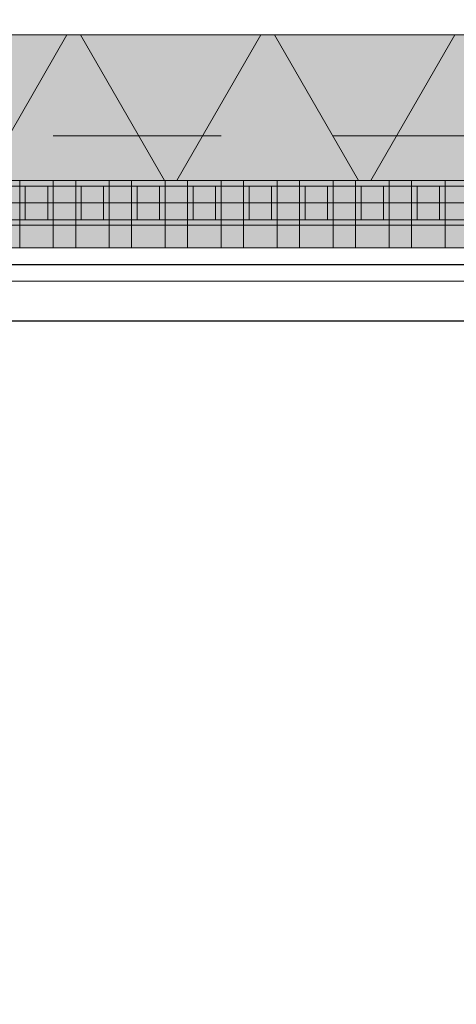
# Model space of a CAD drawing. Header units: metres. Extents: x -167 to 233, y -155 to 122.
# Tile 108 of 176: x 53.732 to 54.122, y 27.474 to 28.353. Entities that reach past the tile are written whole.
import ezdxf

# ---------------------------------------------------------------- set-up
doc = ezdxf.new("R2010")
doc.units = ezdxf.units.M
doc.header["$MEASUREMENT"] = 0
doc.linetypes.add('Strichlinie eng', pattern=[0.23, 0.15, -0.08])
for name, color, linetype in [('09 Schraffuren', 7, 'Continuous'), ('10 Wand außen', 7, 'Continuous'), ('20 Decke', 7, 'Continuous'), ('40 Absturzsicherung', 7, 'Continuous'), ('50 Sanitäreinrichtung', 7, 'Continuous'), ('94 Genehmigungsplanung Bemaßung', 7, 'Continuous')]:
    doc.layers.add(name, color=color, linetype=linetype)
doc.styles.add('ERSTELLTER_STIL_1', font='arial.ttf')
doc.dimstyles.new('ERSTELLTER_STIL__1', dxfattribs={"dimtxt": 0.25, "dimasz": 0.19, "dimexe": 0.18, "dimexo": 0.1, "dimgap": 0, "dimtad": 1, "dimtih": 1, "dimtoh": 1, "dimzin": 0, "dimdsep": 46, "dimtxsty": 'ERSTELLTER_STIL_1', "dimblk": 'ARROWHEAD_6', "dimblk1": 'ARROWHEAD_6', "dimblk2": 'ARROWHEAD_6', "dimcen": 0.09, "dimclrd": 7, "dimclre": 7, "dimclrt": 7, "dimazin": 0, "dimtfac": 1, "dimtdec": 4, "dimtmove": 0, "dimatfit": 3, "dimfxl": 1, "dimtolj": 1, "dimtzin": 0, "dimarcsym": 0})
doc.dimstyles.new('ERSTELLTER_STIL__2', dxfattribs={"dimtxt": 0.25, "dimasz": 0.19, "dimexe": 0.18, "dimexo": 0.1, "dimgap": 0, "dimtad": 1, "dimzin": 0, "dimdsep": 46, "dimtxsty": 'ERSTELLTER_STIL_1', "dimblk": 'ARROWHEAD_6', "dimblk1": 'ARROWHEAD_6', "dimblk2": 'ARROWHEAD_6', "dimcen": 0.09, "dimclrd": 7, "dimclre": 7, "dimclrt": 7, "dimazin": 0, "dimtfac": 1, "dimtdec": 4, "dimtmove": 0, "dimatfit": 3, "dimfxl": 1, "dimtolj": 1, "dimtzin": 0, "dimarcsym": 0})

# ---------------------------------------------------------------- blocks, each defined once
blk = doc.blocks.new('Rechteck Raster Kassetten Fassade - ACB_2')
at = {"layer": '50 Sanitäreinrichtung', "linetype": 'Continuous', "lineweight": 0, "true_color": 0x9e9e9e}
for points in [[(15.94, 0.17), (15.94, 0.19), (15.91, 0.19), (15.91, 0.17)], [(15.99, 0.17), (15.99, 0.19), (15.96, 0.19), (15.96, 0.17)], [(16.04, 0.17), (16.04, 0.19), (16.01, 0.19), (16.01, 0.17)], [(16.09, 0.17), (16.09, 0.19), (16.06, 0.19), (16.06, 0.17)], [(16.14, 0.17), (16.14, 0.19), (16.11, 0.19), (16.11, 0.17)], [(16.19, 0.17), (16.19, 0.19), (16.16, 0.19), (16.16, 0.17)], [(16.24, 0.17), (16.24, 0.19), (16.21, 0.19), (16.21, 0.17)], [(16.29, 0.17), (16.29, 0.19), (16.26, 0.19), (16.26, 0.17)], [(15.91, 0.17), (15.91, 0.13), (15.96, 0.13), (15.96, 0.135), (15.915, 0.135), (15.915, 0.165), (15.96, 0.165), (15.96, 0.17)], [(15.96, 0.13), (16.01, 0.13), (16.01, 0.135), (15.965, 0.135), (15.965, 0.165), (16.01, 0.165), (16.01, 0.17), (15.96, 0.17)], [(16.01, 0.13), (16.06, 0.13), (16.06, 0.135), (16.015, 0.135), (16.015, 0.165), (16.06, 0.165), (16.06, 0.17), (16.01, 0.17)], [(16.06, 0.13), (16.11, 0.13), (16.11, 0.135), (16.065, 0.135), (16.065, 0.165), (16.11, 0.165), (16.11, 0.17), (16.06, 0.17)], [(16.11, 0.13), (16.16, 0.13), (16.16, 0.135), (16.115, 0.135), (16.115, 0.165), (16.16, 0.165), (16.16, 0.17), (16.11, 0.17)], [(16.16, 0.13), (16.21, 0.13), (16.21, 0.135), (16.165, 0.135), (16.165, 0.165), (16.21, 0.165), (16.21, 0.17), (16.16, 0.17)], [(16.21, 0.13), (16.26, 0.13), (16.26, 0.135), (16.215, 0.135), (16.215, 0.165), (16.26, 0.165), (16.26, 0.17), (16.21, 0.17)], [(16.26, 0.13), (16.31, 0.13), (16.31, 0.135), (16.265, 0.135), (16.265, 0.165), (16.31, 0.165), (16.31, 0.17), (16.26, 0.17)], [(15.94, 0.165), (15.935, 0.165), (15.935, 0.135), (15.94, 0.135)], [(15.99, 0.165), (15.985, 0.165), (15.985, 0.135), (15.99, 0.135)], [(16.035, 0.165), (16.035, 0.135), (16.04, 0.135), (16.04, 0.165)], [(16.085, 0.165), (16.085, 0.135), (16.09, 0.135), (16.09, 0.165)], [(16.135, 0.165), (16.135, 0.135), (16.14, 0.135), (16.14, 0.165)], [(16.185, 0.165), (16.185, 0.135), (16.19, 0.135), (16.19, 0.165)], [(16.235, 0.165), (16.235, 0.135), (16.24, 0.135), (16.24, 0.165)], [(16.285, 0.165), (16.285, 0.135), (16.29, 0.135), (16.29, 0.165)]]:
    blk.add_hatch(color=253, dxfattribs=at).paths.add_polyline_path(points)
at = {"layer": '50 Sanitäreinrichtung', "linetype": 'Continuous', "lineweight": 18}
h = blk.add_hatch(dxfattribs=at)
h.set_pattern_fill('Dämmung__weich_0001', color=8, style=0, pattern_type=2)
h.set_pattern_definition([(60, (0, 0), (-0.1299038, 0.075), []), (120, (0, 0), (0.1299038, 0.075), [])])
h.paths.add_polyline_path([(0, 0), (20.25, 0), (20.38, 0.13), (0, 0.13)])
at = {"layer": '50 Sanitäreinrichtung', "color": 251, "linetype": 'Continuous', "lineweight": 18, "true_color": 0x5f5f5f}
for p, q in [((19.7, 0.19), (15.2, 0.19)), ((15.94, 0.19), (15.91, 0.19)), ((15.91, 0.19), (15.91, 0.17)), ((15.94, 0.19), (15.91, 0.19)), ((15.91, 0.19), (15.91, 0.17)), ((15.94, 0.19), (15.94, 0.17)), ((15.94, 0.19), (15.94, 0.17)), ((15.99, 0.19), (15.96, 0.19)), ((15.96, 0.19), (15.96, 0.17)), ((15.99, 0.19), (15.96, 0.19)), ((15.96, 0.19), (15.96, 0.17)), ((15.99, 0.19), (15.99, 0.17)), ((15.99, 0.19), (15.99, 0.17)), ((16.04, 0.19), (16.01, 0.19)), ((16.01, 0.19), (16.01, 0.17)), ((16.04, 0.19), (16.01, 0.19)), ((16.01, 0.19), (16.01, 0.17)), ((16.04, 0.19), (16.04, 0.17)), ((16.04, 0.19), (16.04, 0.17)), ((16.09, 0.19), (16.06, 0.19)), ((16.06, 0.19), (16.06, 0.17)), ((16.09, 0.19), (16.06, 0.19)), ((16.06, 0.19), (16.06, 0.17)), ((16.09, 0.19), (16.09, 0.17)), ((16.09, 0.19), (16.09, 0.17)), ((16.14, 0.19), (16.11, 0.19)), ((16.11, 0.19), (16.11, 0.17)), ((16.14, 0.19), (16.11, 0.19)), ((16.11, 0.19), (16.11, 0.17)), ((16.14, 0.19), (16.14, 0.17)), ((16.14, 0.19), (16.14, 0.17)), ((16.19, 0.19), (16.16, 0.19)), ((16.16, 0.19), (16.16, 0.17)), ((16.19, 0.19), (16.16, 0.19)), ((16.16, 0.19), (16.16, 0.17)), ((16.19, 0.19), (16.19, 0.17)), ((16.19, 0.19), (16.19, 0.17)), ((16.24, 0.19), (16.21, 0.19)), ((16.21, 0.19), (16.21, 0.17)), ((16.24, 0.19), (16.21, 0.19)), ((16.21, 0.19), (16.21, 0.17)), ((16.24, 0.19), (16.24, 0.17)), ((16.24, 0.19), (16.24, 0.17)), ((16.29, 0.19), (16.26, 0.19)), ((16.26, 0.19), (16.26, 0.17)), ((16.29, 0.19), (16.26, 0.19)), ((16.26, 0.19), (16.26, 0.17)), ((16.29, 0.19), (16.29, 0.17)), ((16.29, 0.19), (16.29, 0.17)), ((15.94, 0.17), (15.86, 0.17)), ((15.94, 0.17), (15.86, 0.17)), ((15.99, 0.17), (15.91, 0.17)), ((15.91, 0.17), (15.91, 0.165)), ((15.99, 0.17), (15.91, 0.17)), ((15.91, 0.17), (15.91, 0.165)), ((15.94, 0.17), (15.91, 0.17)), ((15.94, 0.17), (15.91, 0.17)), ((15.94, 0.17), (15.94, 0.165)), ((15.94, 0.17), (15.94, 0.165)), ((16.04, 0.17), (15.96, 0.17)), ((15.96, 0.17), (15.96, 0.165)), ((16.04, 0.17), (15.96, 0.17)), ((15.96, 0.17), (15.96, 0.165)), ((15.99, 0.17), (15.96, 0.17)), ((15.99, 0.17), (15.96, 0.17)), ((15.99, 0.17), (15.99, 0.165)), ((15.99, 0.17), (15.99, 0.165)), ((16.09, 0.17), (16.01, 0.17)), ((16.01, 0.17), (16.01, 0.165)), ((16.09, 0.17), (16.01, 0.17)), ((16.01, 0.17), (16.01, 0.165)), ((16.04, 0.17), (16.01, 0.17)), ((16.04, 0.17), (16.01, 0.17)), ((16.04, 0.17), (16.04, 0.165)), ((16.04, 0.17), (16.04, 0.165)), ((16.14, 0.17), (16.06, 0.17)), ((16.06, 0.17), (16.06, 0.165)), ((16.14, 0.17), (16.06, 0.17)), ((16.06, 0.17), (16.06, 0.165)), ((16.09, 0.17), (16.06, 0.17)), ((16.09, 0.17), (16.06, 0.17)), ((16.09, 0.17), (16.09, 0.165)), ((16.09, 0.17), (16.09, 0.165)), ((16.19, 0.17), (16.11, 0.17)), ((16.11, 0.17), (16.11, 0.165)), ((16.19, 0.17), (16.11, 0.17)), ((16.11, 0.17), (16.11, 0.165)), ((16.14, 0.17), (16.11, 0.17)), ((16.14, 0.17), (16.11, 0.17)), ((16.14, 0.17), (16.14, 0.165)), ((16.14, 0.17), (16.14, 0.165)), ((16.24, 0.17), (16.16, 0.17)), ((16.16, 0.17), (16.16, 0.165)), ((16.24, 0.17), (16.16, 0.17)), ((16.16, 0.17), (16.16, 0.165)), ((16.19, 0.17), (16.16, 0.17)), ((16.19, 0.17), (16.16, 0.17)), ((16.19, 0.17), (16.19, 0.165)), ((16.19, 0.17), (16.19, 0.165)), ((16.29, 0.17), (16.21, 0.17)), ((16.21, 0.17), (16.21, 0.165)), ((16.29, 0.17), (16.21, 0.17)), ((16.21, 0.17), (16.21, 0.165)), ((16.24, 0.17), (16.21, 0.17)), ((16.24, 0.17), (16.21, 0.17)), ((16.24, 0.17), (16.24, 0.165)), ((16.24, 0.17), (16.24, 0.165)), ((16.34, 0.17), (16.26, 0.17)), ((16.26, 0.17), (16.26, 0.165)), ((16.34, 0.17), (16.26, 0.17)), ((16.26, 0.17), (16.26, 0.165)), ((16.29, 0.17), (16.26, 0.17)), ((16.29, 0.17), (16.26, 0.17)), ((16.29, 0.17), (16.29, 0.165)), ((16.29, 0.17), (16.29, 0.165)), ((15.91, 0.165), (15.89, 0.165)), ((15.91, 0.165), (15.89, 0.165)), ((15.915, 0.165), (15.91, 0.165)), ((15.91, 0.165), (15.91, 0.135)), ((15.915, 0.165), (15.91, 0.165)), ((15.91, 0.165), (15.91, 0.135)), ((15.935, 0.165), (15.915, 0.165)), ((15.915, 0.165), (15.915, 0.135)), ((15.935, 0.165), (15.915, 0.165)), ((15.935, 0.165), (15.915, 0.165)), ((15.915, 0.165), (15.915, 0.135)), ((15.935, 0.165), (15.915, 0.165)), ((15.935, 0.165), (15.935, 0.135)), ((15.94, 0.165), (15.935, 0.165)), ((15.935, 0.165), (15.935, 0.135)), ((15.94, 0.165), (15.935, 0.165)), ((15.94, 0.165), (15.94, 0.135)), ((15.96, 0.165), (15.94, 0.165)), ((15.94, 0.165), (15.94, 0.135)), ((15.96, 0.165), (15.94, 0.165)), ((15.965, 0.165), (15.96, 0.165)), ((15.96, 0.165), (15.96, 0.135)), ((15.965, 0.165), (15.96, 0.165)), ((15.96, 0.165), (15.96, 0.135)), ((15.985, 0.165), (15.965, 0.165)), ((15.965, 0.165), (15.965, 0.135)), ((15.985, 0.165), (15.965, 0.165)), ((15.985, 0.165), (15.965, 0.165)), ((15.965, 0.165), (15.965, 0.135)), ((15.985, 0.165), (15.965, 0.165)), ((15.985, 0.165), (15.985, 0.135)), ((15.99, 0.165), (15.985, 0.165)), ((15.985, 0.165), (15.985, 0.135)), ((15.99, 0.165), (15.985, 0.165)), ((15.99, 0.165), (15.99, 0.135)), ((16.01, 0.165), (15.99, 0.165)), ((15.99, 0.165), (15.99, 0.135)), ((16.01, 0.165), (15.99, 0.165)), ((16.015, 0.165), (16.01, 0.165)), ((16.01, 0.165), (16.01, 0.135)), ((16.015, 0.165), (16.01, 0.165)), ((16.01, 0.165), (16.01, 0.135)), ((16.035, 0.165), (16.015, 0.165)), ((16.015, 0.165), (16.015, 0.135)), ((16.035, 0.165), (16.015, 0.165)), ((16.035, 0.165), (16.015, 0.165)), ((16.015, 0.165), (16.015, 0.135)), ((16.035, 0.165), (16.015, 0.165)), ((16.035, 0.165), (16.035, 0.135)), ((16.04, 0.165), (16.035, 0.165)), ((16.035, 0.165), (16.035, 0.135)), ((16.04, 0.165), (16.035, 0.165)), ((16.04, 0.165), (16.04, 0.135)), ((16.06, 0.165), (16.04, 0.165)), ((16.04, 0.165), (16.04, 0.135)), ((16.06, 0.165), (16.04, 0.165)), ((16.065, 0.165), (16.06, 0.165)), ((16.06, 0.165), (16.06, 0.135)), ((16.065, 0.165), (16.06, 0.165)), ((16.06, 0.165), (16.06, 0.135)), ((16.085, 0.165), (16.065, 0.165)), ((16.065, 0.165), (16.065, 0.135)), ((16.085, 0.165), (16.065, 0.165)), ((16.085, 0.165), (16.065, 0.165)), ((16.065, 0.165), (16.065, 0.135)), ((16.085, 0.165), (16.065, 0.165)), ((16.085, 0.165), (16.085, 0.135)), ((16.09, 0.165), (16.085, 0.165)), ((16.085, 0.165), (16.085, 0.135)), ((16.09, 0.165), (16.085, 0.165)), ((16.09, 0.165), (16.09, 0.135)), ((16.11, 0.165), (16.09, 0.165)), ((16.09, 0.165), (16.09, 0.135)), ((16.11, 0.165), (16.09, 0.165)), ((16.115, 0.165), (16.11, 0.165)), ((16.11, 0.165), (16.11, 0.135)), ((16.115, 0.165), (16.11, 0.165)), ((16.11, 0.165), (16.11, 0.135)), ((16.135, 0.165), (16.115, 0.165)), ((16.115, 0.165), (16.115, 0.135)), ((16.135, 0.165), (16.115, 0.165)), ((16.135, 0.165), (16.115, 0.165)), ((16.115, 0.165), (16.115, 0.135)), ((16.135, 0.165), (16.115, 0.165)), ((16.135, 0.165), (16.135, 0.135)), ((16.14, 0.165), (16.135, 0.165)), ((16.135, 0.165), (16.135, 0.135)), ((16.14, 0.165), (16.135, 0.165)), ((16.14, 0.165), (16.14, 0.135)), ((16.16, 0.165), (16.14, 0.165)), ((16.14, 0.165), (16.14, 0.135)), ((16.16, 0.165), (16.14, 0.165)), ((16.165, 0.165), (16.16, 0.165)), ((16.16, 0.165), (16.16, 0.135)), ((16.165, 0.165), (16.16, 0.165)), ((16.16, 0.165), (16.16, 0.135)), ((16.185, 0.165), (16.165, 0.165)), ((16.165, 0.165), (16.165, 0.135)), ((16.185, 0.165), (16.165, 0.165)), ((16.185, 0.165), (16.165, 0.165)), ((16.165, 0.165), (16.165, 0.135)), ((16.185, 0.165), (16.165, 0.165)), ((16.185, 0.165), (16.185, 0.135)), ((16.19, 0.165), (16.185, 0.165)), ((16.185, 0.165), (16.185, 0.135)), ((16.19, 0.165), (16.185, 0.165)), ((16.19, 0.165), (16.19, 0.135)), ((16.21, 0.165), (16.19, 0.165)), ((16.19, 0.165), (16.19, 0.135)), ((16.21, 0.165), (16.19, 0.165)), ((16.215, 0.165), (16.21, 0.165)), ((16.21, 0.165), (16.21, 0.135)), ((16.215, 0.165), (16.21, 0.165)), ((16.21, 0.165), (16.21, 0.135)), ((16.235, 0.165), (16.215, 0.165)), ((16.215, 0.165), (16.215, 0.135)), ((16.235, 0.165), (16.215, 0.165)), ((16.235, 0.165), (16.215, 0.165)), ((16.215, 0.165), (16.215, 0.135)), ((16.235, 0.165), (16.215, 0.165)), ((16.235, 0.165), (16.235, 0.135)), ((16.24, 0.165), (16.235, 0.165)), ((16.235, 0.165), (16.235, 0.135)), ((16.24, 0.165), (16.235, 0.165)), ((16.24, 0.165), (16.24, 0.135)), ((16.26, 0.165), (16.24, 0.165)), ((16.24, 0.165), (16.24, 0.135)), ((16.26, 0.165), (16.24, 0.165)), ((16.265, 0.165), (16.26, 0.165)), ((16.26, 0.165), (16.26, 0.135)), ((16.265, 0.165), (16.26, 0.165)), ((16.26, 0.165), (16.26, 0.135)), ((16.285, 0.165), (16.265, 0.165)), ((16.265, 0.165), (16.265, 0.135)), ((16.285, 0.165), (16.265, 0.165)), ((16.285, 0.165), (16.265, 0.165)), ((16.265, 0.165), (16.265, 0.135)), ((16.285, 0.165), (16.265, 0.165)), ((16.285, 0.165), (16.285, 0.135)), ((16.29, 0.165), (16.285, 0.165)), ((16.285, 0.165), (16.285, 0.135)), ((16.29, 0.165), (16.285, 0.165)), ((16.29, 0.165), (16.29, 0.135)), ((16.31, 0.165), (16.29, 0.165)), ((16.29, 0.165), (16.29, 0.135)), ((16.31, 0.165), (16.29, 0.165)), ((15.91, 0.135), (15.89, 0.135)), ((15.91, 0.135), (15.89, 0.135)), ((15.915, 0.135), (15.91, 0.135)), ((15.91, 0.135), (15.91, 0.13)), ((15.915, 0.135), (15.91, 0.135)), ((15.91, 0.135), (15.91, 0.13)), ((15.935, 0.135), (15.915, 0.135)), ((15.935, 0.135), (15.915, 0.135)), ((15.935, 0.135), (15.915, 0.135)), ((15.935, 0.135), (15.915, 0.135)), ((15.94, 0.135), (15.935, 0.135)), ((15.94, 0.135), (15.935, 0.135)), ((15.94, 0.135), (15.94, 0.13)), ((15.96, 0.135), (15.94, 0.135)), ((15.94, 0.135), (15.94, 0.13)), ((15.96, 0.135), (15.94, 0.135)), ((15.965, 0.135), (15.96, 0.135)), ((15.96, 0.135), (15.96, 0.13)), ((15.965, 0.135), (15.96, 0.135)), ((15.96, 0.135), (15.96, 0.13)), ((15.985, 0.135), (15.965, 0.135)), ((15.985, 0.135), (15.965, 0.135)), ((15.985, 0.135), (15.965, 0.135)), ((15.985, 0.135), (15.965, 0.135)), ((15.99, 0.135), (15.985, 0.135)), ((15.99, 0.135), (15.985, 0.135)), ((15.99, 0.135), (15.99, 0.13)), ((16.01, 0.135), (15.99, 0.135)), ((15.99, 0.135), (15.99, 0.13)), ((16.01, 0.135), (15.99, 0.135)), ((16.015, 0.135), (16.01, 0.135)), ((16.01, 0.135), (16.01, 0.13)), ((16.015, 0.135), (16.01, 0.135)), ((16.01, 0.135), (16.01, 0.13)), ((16.035, 0.135), (16.015, 0.135)), ((16.035, 0.135), (16.015, 0.135)), ((16.035, 0.135), (16.015, 0.135)), ((16.035, 0.135), (16.015, 0.135)), ((16.04, 0.135), (16.035, 0.135)), ((16.04, 0.135), (16.035, 0.135)), ((16.04, 0.135), (16.04, 0.13)), ((16.06, 0.135), (16.04, 0.135)), ((16.04, 0.135), (16.04, 0.13)), ((16.06, 0.135), (16.04, 0.135)), ((16.065, 0.135), (16.06, 0.135)), ((16.06, 0.135), (16.06, 0.13)), ((16.065, 0.135), (16.06, 0.135)), ((16.06, 0.135), (16.06, 0.13)), ((16.085, 0.135), (16.065, 0.135)), ((16.085, 0.135), (16.065, 0.135)), ((16.085, 0.135), (16.065, 0.135)), ((16.085, 0.135), (16.065, 0.135)), ((16.09, 0.135), (16.085, 0.135)), ((16.09, 0.135), (16.085, 0.135)), ((16.09, 0.135), (16.09, 0.13)), ((16.11, 0.135), (16.09, 0.135)), ((16.09, 0.135), (16.09, 0.13)), ((16.11, 0.135), (16.09, 0.135)), ((16.115, 0.135), (16.11, 0.135)), ((16.11, 0.135), (16.11, 0.13)), ((16.115, 0.135), (16.11, 0.135)), ((16.11, 0.135), (16.11, 0.13)), ((16.135, 0.135), (16.115, 0.135)), ((16.135, 0.135), (16.115, 0.135)), ((16.135, 0.135), (16.115, 0.135)), ((16.135, 0.135), (16.115, 0.135)), ((16.14, 0.135), (16.135, 0.135)), ((16.14, 0.135), (16.135, 0.135)), ((16.14, 0.135), (16.14, 0.13)), ((16.16, 0.135), (16.14, 0.135)), ((16.14, 0.135), (16.14, 0.13)), ((16.16, 0.135), (16.14, 0.135)), ((16.165, 0.135), (16.16, 0.135)), ((16.16, 0.135), (16.16, 0.13)), ((16.165, 0.135), (16.16, 0.135)), ((16.16, 0.135), (16.16, 0.13)), ((16.185, 0.135), (16.165, 0.135)), ((16.185, 0.135), (16.165, 0.135)), ((16.185, 0.135), (16.165, 0.135)), ((16.185, 0.135), (16.165, 0.135)), ((16.19, 0.135), (16.185, 0.135)), ((16.19, 0.135), (16.185, 0.135)), ((16.19, 0.135), (16.19, 0.13)), ((16.21, 0.135), (16.19, 0.135)), ((16.19, 0.135), (16.19, 0.13)), ((16.21, 0.135), (16.19, 0.135)), ((16.215, 0.135), (16.21, 0.135)), ((16.21, 0.135), (16.21, 0.13)), ((16.215, 0.135), (16.21, 0.135)), ((16.21, 0.135), (16.21, 0.13)), ((16.235, 0.135), (16.215, 0.135)), ((16.235, 0.135), (16.215, 0.135)), ((16.235, 0.135), (16.215, 0.135)), ((16.235, 0.135), (16.215, 0.135)), ((16.24, 0.135), (16.235, 0.135)), ((16.24, 0.135), (16.235, 0.135)), ((16.24, 0.135), (16.24, 0.13)), ((16.26, 0.135), (16.24, 0.135)), ((16.24, 0.135), (16.24, 0.13)), ((16.26, 0.135), (16.24, 0.135)), ((16.265, 0.135), (16.26, 0.135)), ((16.26, 0.135), (16.26, 0.13)), ((16.265, 0.135), (16.26, 0.135)), ((16.26, 0.135), (16.26, 0.13)), ((16.285, 0.135), (16.265, 0.135)), ((16.285, 0.135), (16.265, 0.135)), ((16.285, 0.135), (16.265, 0.135)), ((16.285, 0.135), (16.265, 0.135)), ((16.29, 0.135), (16.285, 0.135)), ((16.29, 0.135), (16.285, 0.135)), ((16.29, 0.135), (16.29, 0.13)), ((16.31, 0.135), (16.29, 0.135)), ((16.29, 0.135), (16.29, 0.13)), ((16.31, 0.135), (16.29, 0.135)), ((20.38, 0.13), (0, 0.13)), ((15.94, 0.13), (15.86, 0.13)), ((15.94, 0.13), (15.86, 0.13)), ((15.99, 0.13), (15.91, 0.13)), ((15.99, 0.13), (15.91, 0.13)), ((16.04, 0.13), (15.96, 0.13)), ((16.04, 0.13), (15.96, 0.13)), ((16.09, 0.13), (16.01, 0.13)), ((16.09, 0.13), (16.01, 0.13)), ((16.14, 0.13), (16.06, 0.13)), ((16.14, 0.13), (16.06, 0.13)), ((16.19, 0.13), (16.11, 0.13)), ((16.19, 0.13), (16.11, 0.13)), ((16.24, 0.13), (16.16, 0.13)), ((16.24, 0.13), (16.16, 0.13)), ((16.29, 0.13), (16.21, 0.13)), ((16.29, 0.13), (16.21, 0.13)), ((16.34, 0.13), (16.26, 0.13)), ((16.34, 0.13), (16.26, 0.13)), ((0, 0), (20.25, 0)), ((15.2, 0), (19.7, 0))]:
    blk.add_line(p, q, dxfattribs=at)
at = {"layer": '50 Sanitäreinrichtung', "color": 251, "linetype": 'Strichlinie eng', "lineweight": 18, "true_color": 0x5f5f5f}
blk.add_line((20.34, 0.09), (0, 0.09), dxfattribs=at)
blk = doc.blocks.new('4-Flügelfenster 27')
at = {"layer": '10 Wand außen', "color": 7, "linetype": 'Strichlinie eng', "lineweight": 13}
blk.add_line((-2.25, -0.07), (2.25, -0.07), dxfattribs=at)
at = {"layer": '10 Wand außen', "color": 7, "linetype": 'Continuous', "lineweight": 18}
blk.add_line((2.17, -0.07), (-2.17, -0.07), dxfattribs=at)
at = {"layer": '10 Wand außen', "color": 7, "linetype": 'Continuous', "lineweight": 13}
for p, q in [((-2.25, -0.22), (2.25, -0.22)), ((-2.25, -0.29), (2.25, -0.29))]:
    blk.add_line(p, q, dxfattribs=at)
blk = doc.blocks.new('*D245', base_point=(27236.13209, 33357.27905))
at = {"layer": '94 Genehmigungsplanung Bemaßung', "color": 7, "linetype": 'Continuous', "lineweight": 13}
for p, q in [((62.25249, 28.68968), (62.45249, 28.48968)), ((62.53999, 28.58968), (62.16499, 28.58968)), ((62.35249, 28.17968), (62.35249, 28.58968)), ((62.25249, 28.27968), (62.45249, 28.07968)), ((62.53999, 28.17968), (62.16499, 28.17968)), ((62.35249, 28.02968), (62.35249, 28.17968))]:
    blk.add_line(p, q, dxfattribs=at)
at = {"layer": '94 Genehmigungsplanung Bemaßung', "color": 7, "lineweight": 13, "insert": (62.30249, 27.69831), "char_height": 0.25, "attachment_point": 7, "rotation": 90, "style": 'ERSTELLTER_STIL_1'}
blk.add_mtext('\\A1;{\\pql;\\fArial|b0|i0|c0|p0;\\W1.000000;41}', dxfattribs=at)
blk = doc.blocks.new('ARROWHEAD_6')
at = {"color": 0, "linetype": 'Continuous', "lineweight": 0}
for p, q in [((-0.5, -0.5), (0.5, 0.5)), ((0, 0), (-1, 0))]:
    blk.add_line(p, q, dxfattribs=at)
blk = doc.blocks.new('*D255', base_point=(27236.13209, 33357.27905))
at = {"layer": '94 Genehmigungsplanung Bemaßung', "color": 7, "linetype": 'Continuous', "lineweight": 13}
for p, q in [((17.34109, 26.18631), (17.34109, 26.56131)), ((58.16249, 26.18631), (58.16249, 26.56131)), ((17.44109, 26.47381), (17.24109, 26.27381)), ((58.06249, 26.27381), (58.26249, 26.47381)), ((17.19109, 26.37381), (17.34109, 26.37381)), ((17.34109, 26.37381), (58.16249, 26.37381)), ((58.16249, 26.37381), (58.31249, 26.37381))]:
    blk.add_line(p, q, dxfattribs=at)
at = {"layer": '94 Genehmigungsplanung Bemaßung', "color": 7, "lineweight": 13, "insert": (37.3228, 26.42381), "char_height": 0.25, "attachment_point": 7, "style": 'ERSTELLTER_STIL_1'}
blk.add_mtext('\\A1;{\\pql;\\fArial|b0|i0|c0|p0;\\W1.000000;40,82}', dxfattribs=at)
blk = doc.blocks.new('*D263', base_point=(27236.13209, 33357.27905))
at = {"layer": '94 Genehmigungsplanung Bemaßung', "color": 7, "linetype": 'Continuous', "lineweight": 13}
for p, q in [((17.34109, 24.7136), (17.34109, 25.0886)), ((58.16249, 24.7136), (58.16249, 25.0886)), ((17.44109, 25.0011), (17.24109, 24.8011)), ((58.06249, 24.8011), (58.26249, 25.0011)), ((17.19109, 24.9011), (17.34109, 24.9011)), ((17.34109, 24.9011), (58.16249, 24.9011)), ((58.16249, 24.9011), (58.31249, 24.9011))]:
    blk.add_line(p, q, dxfattribs=at)
at = {"layer": '94 Genehmigungsplanung Bemaßung', "color": 7, "lineweight": 13, "insert": (37.3228, 24.9511), "char_height": 0.25, "attachment_point": 7, "style": 'ERSTELLTER_STIL_1'}
blk.add_mtext('\\A1;{\\pql;\\fArial|b0|i0|c0|p0;\\W1.000000;40,82}', dxfattribs=at)

msp = doc.modelspace()

# ---------------------------------------------------------------- hatches: boundary and pattern name
at = {"layer": '09 Schraffuren', "linetype": 'Continuous', "lineweight": 18}
msp.add_hatch(color=255, dxfattribs=at).paths.add_polyline_path([(53.00249, 28.33968), (57.50109, 28.33968), (57.50109, 28.14968), (53.00249, 28.14968)])

# ---------------------------------------------------------------- linework, layer by layer
at = {"layer": '09 Schraffuren', "color": 7, "linetype": 'Continuous', "lineweight": 13, "flags": 128}
msp.add_lwpolyline([(53.00249, 28.33968), (57.50109, 28.33968), (57.50109, 28.14968), (53.00249, 28.14968)], close=True, dxfattribs=at)
at = {"layer": '20 Decke', "color": 7, "linetype": 'Continuous', "lineweight": 13, "flags": 128}
msp.add_lwpolyline([(38.10109, 43.83968), (38.10109, 28.33968), (38.24109, 28.33968), (42.50109, 28.33968), (42.50109, 28.83968), (43.00109, 28.83968), (43.00109, 28.33968), (47.50109, 28.33968), (47.50109, 28.83968), (48.00109, 28.83968), (48.00109, 28.47218), (52.50249, 28.47218), (52.50249, 28.83968), (53.00249, 28.83968), (53.00249, 28.33968), (57.50249, 28.33968), (57.50249, 28.83968), (58.00249, 28.83968), (58.00249, 43.83968), (47.50109, 43.83968), (43.00109, 43.83968), (43.00109, 43.33968), (42.50109, 43.33968), (42.50109, 43.83968)], close=True, dxfattribs=at)
at = {"layer": '40 Absturzsicherung', "color": 250, "linetype": 'Continuous', "lineweight": 25, "true_color": 0x191919, "flags": 128}
msp.add_lwpolyline([(57.65109, 28.08439), (57.65109, 28.13439), (52.85109, 28.13439), (52.85109, 28.08439)], close=True, dxfattribs=at)
at = {"layer": '40 Absturzsicherung', "color": 255, "linetype": 'Continuous', "lineweight": 18, "flags": 128}
msp.add_lwpolyline([(57.65109, 28.08439), (57.65109, 28.13439), (52.85109, 28.13439), (52.85109, 28.08439)], close=True, dxfattribs=at)

# ---------------------------------------------------------------- block references
at = {"layer": '10 Wand außen', "color": 7, "linetype": 'Continuous', "lineweight": 18, "xscale": -1}
msp.add_blockref('4-Flügelfenster 27', (55.25249, 28.40968), dxfattribs=at)
at = {"layer": '50 Sanitäreinrichtung', "color": 251, "linetype": 'Continuous', "lineweight": 18, "true_color": 0x5f5f5f, "xscale": -1, "rotation": 180}
msp.add_blockref('Rechteck Raster Kassetten Fassade - ACB_2', (37.82184, 28.33968), dxfattribs=at)

# ---------------------------------------------------------------- dimensions: what is measured, and where the dimension line sits
at = {"layer": '94 Genehmigungsplanung Bemaßung', "color": 7, "linetype": 'Continuous', "lineweight": 13}
dim = msp.add_linear_dim(base=(62.35249, 28.58968), p1=(47.95679, 28.17968), p2=(59.96713, 28.58968), angle=90, dimstyle='ERSTELLTER_STIL__2', dxfattribs=at)
dim.commit()
dim.dimension.update_dxf_attribs({"geometry": '*D245', "text_midpoint": (62.17749, 27.88857), "dimtype": 160, "text_rotation": 90})
for base, picture, middle in [((58.16249, 26.37381), '*D255', (37.74157, 26.54881)), ((58.16249, 24.9011), '*D263', (37.74157, 25.0761))]:
    dim = msp.add_linear_dim(base=base, p1=(17.34109, 28.17968), p2=(58.16249, 28.17968), dimstyle='ERSTELLTER_STIL__1', dxfattribs=at)
    dim.commit()
    dim.dimension.update_dxf_attribs({"geometry": picture, "text_midpoint": middle, "dimtype": 160})

doc.saveas('drawing.dxf')
